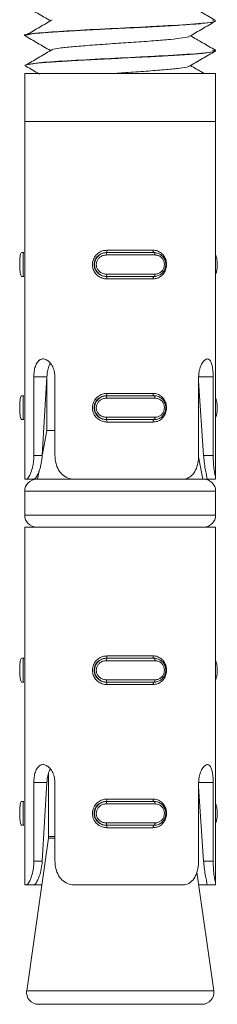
# Model space of a CAD drawing. Header units: millimetres. Extents: x 330 to 1856, y -20 to 3175.
# Tile 34 of 53: x 1064 to 1072, y 1690 to 1732. Entities that reach past the tile are written whole.
import ezdxf

# ---------------------------------------------------------------- set-up
doc = ezdxf.new("R2010")
doc.units = ezdxf.units.MM

msp = doc.modelspace()

# ---------------------------------------------------------------- linework, layer by layer
at = {"color": 7, "linetype": 'Continuous', "lineweight": 15}
for p, q in [((1072.144, 1731.479), (1072.144, 1731.489)), ((1064.144, 1730.863), (1064.144, 1730.854)), ((1072.144, 1730.229), (1072.144, 1730.239)), ((1064.144, 1729.613), (1064.144, 1729.604)), ((1064.144, 1729.27), (1064.144, 1727.27)), ((1072.144, 1729.27), (1064.144, 1729.27)), ((1072.144, 1727.27), (1072.144, 1729.27)), ((1064.144, 1727.27), (1064.144, 1712.27)), ((1072.144, 1727.27), (1064.144, 1727.27)), ((1070.968, 1727.27), (1064.144, 1727.27)), ((1072.144, 1727.27), (1070.968, 1727.27)), ((1072.144, 1712.287), (1072.144, 1727.27)), ((1067.584, 1721.87), (1069.524, 1721.87)), ((1064.104, 1721.77), (1064.019, 1721.77)), ((1069.604, 1721.67), (1067.564, 1721.67)), ((1067.57, 1721.77), (1067.58, 1721.77)), ((1067.58, 1721.77), (1069.569, 1721.77)), ((1064.104, 1720.77), (1064.019, 1720.77)), ((1067.564, 1720.87), (1069.604, 1720.87)), ((1067.57, 1720.77), (1067.58, 1720.77)), ((1069.569, 1720.77), (1067.58, 1720.77)), ((1069.524, 1720.67), (1067.584, 1720.67)), ((1064.526, 1713.27), (1064.526, 1716.564)), ((1064.526, 1716.564), (1065.075, 1716.564)), ((1065.075, 1716.564), (1064.88, 1713.27)), ((1065.075, 1716.568), (1065.075, 1714.31)), ((1065.41, 1716.564), (1065.41, 1713.27)), ((1071.431, 1713.27), (1071.431, 1716.564)), ((1072.039, 1716.564), (1072.039, 1713.27)), ((1071.64, 1713.27), (1071.431, 1716.391)), ((1064.104, 1715.77), (1064.019, 1715.77)), ((1069.604, 1715.67), (1067.564, 1715.67)), ((1067.57, 1715.77), (1067.58, 1715.77)), ((1067.58, 1715.77), (1069.569, 1715.77)), ((1067.584, 1715.87), (1069.524, 1715.87)), ((1067.564, 1714.87), (1069.604, 1714.87)), ((1064.104, 1714.77), (1064.019, 1714.77)), ((1067.57, 1714.77), (1067.58, 1714.77)), ((1069.569, 1714.77), (1067.58, 1714.77)), ((1069.524, 1714.67), (1067.584, 1714.67)), ((1065.075, 1714.31), (1064.883, 1713.323)), ((1065.41, 1714.31), (1065.075, 1714.31)), ((1064.526, 1713.27), (1064.88, 1713.27)), ((1071.61, 1712.27), (1071.426, 1713.215)), ((1072.039, 1713.27), (1071.64, 1713.27)), ((1064.747, 1712.622), (1064.678, 1712.27)), ((1064.206, 1712.27), (1064.144, 1712.27)), ((1064.206, 1712.27), (1064.531, 1712.27)), ((1064.644, 1712.27), (1064.531, 1712.27)), ((1064.644, 1712.27), (1066.267, 1712.27)), ((1070.722, 1712.27), (1066.267, 1712.27)), ((1070.74, 1712.27), (1071.644, 1712.27)), ((1071.774, 1712.27), (1071.644, 1712.27)), ((1072.142, 1712.27), (1071.774, 1712.27)), ((1064.144, 1711.77), (1064.144, 1710.77)), ((1072.144, 1710.77), (1072.144, 1711.77)), ((1064.144, 1710.27), (1064.144, 1695.27)), ((1072.144, 1710.27), (1064.144, 1710.27)), ((1072.144, 1695.287), (1072.144, 1710.27)), ((1064.104, 1704.77), (1064.019, 1704.77)), ((1069.604, 1704.67), (1067.564, 1704.67)), ((1067.57, 1704.77), (1067.58, 1704.77)), ((1067.58, 1704.77), (1069.569, 1704.77)), ((1067.584, 1704.87), (1069.524, 1704.87)), ((1064.104, 1703.77), (1064.019, 1703.77)), ((1067.564, 1703.87), (1069.604, 1703.87)), ((1067.57, 1703.77), (1067.58, 1703.77)), ((1069.569, 1703.77), (1067.58, 1703.77)), ((1069.524, 1703.67), (1067.584, 1703.67)), ((1064.526, 1696.27), (1064.526, 1699.564)), ((1064.526, 1699.564), (1065.075, 1699.564)), ((1065.075, 1699.564), (1064.88, 1696.27)), ((1065.144, 1699.944), (1065.144, 1697.305)), ((1065.41, 1699.564), (1065.41, 1696.27)), ((1071.431, 1696.27), (1071.431, 1699.564)), ((1072.039, 1699.564), (1072.039, 1696.27)), ((1071.64, 1696.27), (1071.431, 1699.391)), ((1064.104, 1698.77), (1064.019, 1698.77)), ((1067.57, 1698.77), (1067.58, 1698.77)), ((1067.58, 1698.77), (1069.569, 1698.77)), ((1067.584, 1698.87), (1069.524, 1698.87)), ((1069.604, 1698.67), (1067.564, 1698.67)), ((1064.104, 1697.77), (1064.019, 1697.77)), ((1067.564, 1697.87), (1069.604, 1697.87)), ((1067.57, 1697.77), (1067.58, 1697.77)), ((1069.569, 1697.77), (1067.58, 1697.77)), ((1069.524, 1697.67), (1067.584, 1697.67)), ((1065.139, 1697.234), (1064.226, 1690.84)), ((1064.526, 1696.27), (1064.88, 1696.27)), ((1072.039, 1696.27), (1071.64, 1696.27)), ((1072.062, 1690.84), (1071.353, 1695.806)), ((1064.206, 1695.27), (1064.144, 1695.27)), ((1064.206, 1695.27), (1064.531, 1695.27)), ((1064.858, 1695.27), (1064.531, 1695.27)), ((1070.722, 1695.27), (1066.267, 1695.27)), ((1071.774, 1695.27), (1071.43, 1695.27)), ((1072.142, 1695.27), (1071.774, 1695.27)), ((1071.567, 1690.27), (1064.72, 1690.27))]:
    msp.add_line(p, q, dxfattribs=at)
at = {"color": 8, "linetype": 'Continuous', "lineweight": 15}
for p, q in [((1072.039, 1716.564), (1071.431, 1716.564)), ((1072.144, 1711.77), (1064.144, 1711.77)), ((1064.144, 1710.77), (1072.144, 1710.77)), ((1072.039, 1699.564), (1071.431, 1699.564)), ((1065.41, 1697.234), (1065.139, 1697.234)), ((1065.144, 1697.305), (1065.41, 1697.305)), ((1064.226, 1690.84), (1065.369, 1690.84)), ((1065.369, 1690.84), (1072.062, 1690.84))]:
    msp.add_line(p, q, dxfattribs=at)
at = {"color": 7, "linetype": 'Continuous', "lineweight": 15, "flags": 128}
for points in [[(1069.559, 1721.77), (1069.552, 1721.772), (1069.545, 1721.777), (1069.54, 1721.787), (1069.534, 1721.799), (1069.53, 1721.814), (1069.527, 1721.831), (1069.525, 1721.85), (1069.524, 1721.87)], [(1069.604, 1721.67), (1069.604, 1721.689), (1069.602, 1721.708), (1069.598, 1721.725), (1069.594, 1721.74), (1069.588, 1721.753), (1069.582, 1721.762), (1069.576, 1721.768), (1069.569, 1721.77)], [(1069.524, 1720.67), (1069.525, 1720.689), (1069.527, 1720.708), (1069.53, 1720.725), (1069.534, 1720.74), (1069.54, 1720.753), (1069.545, 1720.762), (1069.552, 1720.768), (1069.559, 1720.77)], [(1069.569, 1720.77), (1069.576, 1720.772), (1069.582, 1720.777), (1069.588, 1720.787), (1069.594, 1720.799), (1069.598, 1720.814), (1069.602, 1720.831), (1069.604, 1720.85), (1069.604, 1720.87)], [(1069.559, 1715.77), (1069.552, 1715.772), (1069.545, 1715.777), (1069.54, 1715.787), (1069.534, 1715.799), (1069.53, 1715.814), (1069.527, 1715.831), (1069.525, 1715.85), (1069.524, 1715.87)], [(1069.604, 1715.67), (1069.604, 1715.689), (1069.602, 1715.708), (1069.598, 1715.725), (1069.594, 1715.74), (1069.588, 1715.753), (1069.582, 1715.762), (1069.576, 1715.768), (1069.569, 1715.77)], [(1069.569, 1714.77), (1069.576, 1714.772), (1069.582, 1714.777), (1069.588, 1714.787), (1069.594, 1714.799), (1069.598, 1714.814), (1069.602, 1714.831), (1069.604, 1714.85), (1069.604, 1714.87)], [(1069.524, 1714.67), (1069.525, 1714.689), (1069.527, 1714.708), (1069.53, 1714.725), (1069.534, 1714.74), (1069.54, 1714.753), (1069.545, 1714.762), (1069.552, 1714.768), (1069.559, 1714.77)], [(1069.559, 1704.77), (1069.552, 1704.772), (1069.545, 1704.777), (1069.54, 1704.787), (1069.534, 1704.799), (1069.53, 1704.814), (1069.527, 1704.831), (1069.525, 1704.85), (1069.524, 1704.87)], [(1069.604, 1704.67), (1069.604, 1704.689), (1069.602, 1704.708), (1069.598, 1704.725), (1069.594, 1704.74), (1069.588, 1704.753), (1069.582, 1704.762), (1069.576, 1704.768), (1069.569, 1704.77)], [(1069.524, 1703.67), (1069.525, 1703.689), (1069.527, 1703.708), (1069.53, 1703.725), (1069.534, 1703.74), (1069.54, 1703.753), (1069.545, 1703.762), (1069.552, 1703.768), (1069.559, 1703.77)], [(1069.569, 1703.77), (1069.576, 1703.772), (1069.582, 1703.777), (1069.588, 1703.787), (1069.594, 1703.799), (1069.598, 1703.814), (1069.602, 1703.831), (1069.604, 1703.85), (1069.604, 1703.87)], [(1069.559, 1698.77), (1069.552, 1698.772), (1069.545, 1698.777), (1069.54, 1698.787), (1069.534, 1698.799), (1069.53, 1698.814), (1069.527, 1698.831), (1069.525, 1698.85), (1069.524, 1698.87)], [(1069.604, 1698.67), (1069.604, 1698.689), (1069.602, 1698.708), (1069.598, 1698.725), (1069.594, 1698.74), (1069.588, 1698.753), (1069.582, 1698.762), (1069.576, 1698.768), (1069.569, 1698.77)], [(1069.524, 1697.67), (1069.525, 1697.689), (1069.527, 1697.708), (1069.53, 1697.725), (1069.534, 1697.74), (1069.54, 1697.753), (1069.545, 1697.762), (1069.552, 1697.768), (1069.559, 1697.77)], [(1069.569, 1697.77), (1069.576, 1697.772), (1069.582, 1697.777), (1069.588, 1697.787), (1069.594, 1697.799), (1069.598, 1697.814), (1069.602, 1697.831), (1069.604, 1697.85), (1069.604, 1697.87)]]:
    msp.add_lwpolyline(points, dxfattribs=at)
at = {"color": 7, "linetype": 'Continuous', "lineweight": 15}
for centre, radius, start, end in [((1067.395, 1721.845), 0.191, 336.6845, 7.3686), ((1067.74, 1721.694), 0.177, 154.6929, 187.9225), ((1067.74, 1720.845), 0.177, 172.0809, 205.3036), ((1067.395, 1720.694), 0.191, 352.6282, 23.3187), ((1067.74, 1715.694), 0.177, 154.6964, 187.9191), ((1067.395, 1715.845), 0.191, 336.6813, 7.3718), ((1067.74, 1714.845), 0.177, 172.0809, 205.3036), ((1067.395, 1714.694), 0.191, 352.6314, 23.3155), ((1064.644, 1711.77), 0.5, 90, 180), ((1071.644, 1711.77), 0.5, 0, 90), ((1064.644, 1710.77), 0.5, 180, 270), ((1071.644, 1710.77), 0.5, 270, 0), ((1067.74, 1704.694), 0.177, 154.6844, 187.9285), ((1067.395, 1704.845), 0.191, 336.6845, 7.3686), ((1067.74, 1703.845), 0.177, 172.0715, 205.3156), ((1067.395, 1703.694), 0.191, 352.6314, 23.3155), ((1067.74, 1698.694), 0.177, 154.6929, 187.9225), ((1067.395, 1698.845), 0.191, 336.6845, 7.3686), ((1067.74, 1697.845), 0.177, 172.0809, 205.3036), ((1067.395, 1697.694), 0.191, 352.6207, 23.3263), ((1064.644, 1697.305), 0.5, 351.8699, 0), ((1064.72, 1690.77), 0.5, 171.8699, 270), ((1071.567, 1690.77), 0.5, 270, 8.1301)]:
    msp.add_arc(centre, radius, start, end, dxfattribs=at)
for points, knots in [([(1064.147, 1732.111), (1064.325, 1732.007), (1064.682, 1731.799), (1065.04, 1731.591), (1065.218, 1731.488)], [0, 0, 0, 0, 0.50008, 1, 1, 1, 1]), ([(1072.131, 1731.504), (1071.952, 1731.608), (1071.604, 1731.81), (1071.256, 1732.011), (1071.089, 1732.109)], [0, 0, 0, 0, 0.517493, 1, 1, 1, 1]), ([(1072.016, 1731.506), (1072.066, 1731.493), (1072.243, 1731.447), (1071.524, 1731.365), (1070.323, 1731.29), (1068.933, 1731.213), (1067.492, 1731.147), (1065.841, 1731.057), (1064.617, 1730.971), (1064.007, 1730.903), (1064.171, 1730.866), (1064.184, 1730.863)], [0, 0, 0, 0, 0.0606787, 0.2149784, 0.3672558, 0.429346, 0.5617444, 0.6963655, 0.8286786, 0.9863078, 1, 1, 1, 1]), ([(1064.166, 1730.854), (1064.18, 1730.87), (1064.211, 1730.904), (1064.66, 1730.962), (1065.393, 1731.017), (1066.25, 1731.068), (1066.982, 1731.108), (1067.737, 1731.147), (1068.313, 1731.174), (1068.813, 1731.199), (1069.197, 1731.218), (1069.899, 1731.256), (1070.691, 1731.303), (1071.199, 1731.338), (1071.416, 1731.356), (1071.479, 1731.362), (1071.713, 1731.383), (1072.055, 1731.424), (1072.111, 1731.461), (1072.138, 1731.479)], [0, 0, 0, 0, 0.077324, 0.17087, 0.262575, 0.355136, 0.41514, 0.44874, 0.540033, 0.55059, 0.569698, 0.633477, 0.726319, 0.790868, 0.809126, 0.814738, 0.818006, 0.911531, 1, 1, 1, 1]), ([(1065.3, 1731.53), (1065.124, 1731.427), (1064.773, 1731.219), (1064.419, 1731.011), (1064.242, 1730.907)], [0, 0, 0, 0, 0.4999254, 1, 1, 1, 1]), ([(1071.049, 1730.835), (1071.228, 1730.94), (1071.587, 1731.148), (1071.947, 1731.357), (1072.127, 1731.461)], [0, 0, 0, 0, 0.499765, 1, 1, 1, 1]), ([(1064.147, 1730.861), (1064.325, 1730.757), (1064.682, 1730.549), (1065.04, 1730.342), (1065.218, 1730.238)], [0, 0, 0, 0, 0.50008, 1, 1, 1, 1]), ([(1071.034, 1730.835), (1071.034, 1730.833), (1071.036, 1730.811), (1070.784, 1730.765), (1070.286, 1730.706), (1069.566, 1730.647), (1068.726, 1730.584), (1067.828, 1730.527), (1066.962, 1730.465), (1066.196, 1730.403), (1065.637, 1730.346), (1065.336, 1730.302), (1065.307, 1730.281), (1065.306, 1730.281)], [0, 0, 0, 0, 0.013848, 0.123867, 0.232702, 0.341064, 0.451215, 0.558904, 0.668588, 0.778015, 0.88587, 0.996068, 1, 1, 1, 1]), ([(1072.131, 1730.254), (1071.952, 1730.358), (1071.604, 1730.56), (1071.256, 1730.761), (1071.089, 1730.859)], [0, 0, 0, 0, 0.517493, 1, 1, 1, 1]), ([(1064.185, 1729.604), (1064.171, 1729.612), (1064.155, 1729.622), (1064.2, 1729.636), (1064.272, 1729.656), (1064.506, 1729.694), (1065.008, 1729.74), (1065.543, 1729.776), (1065.853, 1729.794), (1066.275, 1729.819), (1067.029, 1729.862), (1068.195, 1729.918), (1069.245, 1729.97), (1069.93, 1730.008), (1070.255, 1730.027), (1070.35, 1730.033), (1070.696, 1730.054), (1071.092, 1730.079), (1071.552, 1730.117), (1071.919, 1730.157), (1072.13, 1730.197), (1072.135, 1730.222), (1072.136, 1730.229)], [0, 0, 0, 0, 0.040459, 0.050949, 0.070033, 0.13389, 0.226703, 0.290656, 0.309059, 0.318382, 0.411889, 0.503836, 0.596091, 0.662657, 0.681154, 0.68669, 0.689754, 0.781097, 0.812824, 0.874345, 0.967379, 1, 1, 1, 1]), ([(1065.3, 1730.28), (1065.124, 1730.177), (1064.773, 1729.969), (1064.419, 1729.761), (1064.242, 1729.657)], [0, 0, 0, 0, 0.4999254, 1, 1, 1, 1]), ([(1072.016, 1730.256), (1072.066, 1730.243), (1072.243, 1730.197), (1071.524, 1730.115), (1070.322, 1730.04), (1068.934, 1729.963), (1067.483, 1729.897), (1065.875, 1729.807), (1064.665, 1729.732), (1064.451, 1729.681), (1064.358, 1729.658)], [0, 0, 0, 0, 0.0652024, 0.2310057, 0.3946359, 0.4613551, 0.6036243, 0.7482819, 0.8904594, 1, 1, 1, 1]), ([(1071.049, 1729.585), (1071.228, 1729.69), (1071.587, 1729.898), (1071.947, 1730.107), (1072.127, 1730.211)], [0, 0, 0, 0, 0.499759, 1, 1, 1, 1]), ([(1064.147, 1729.611), (1064.325, 1729.507), (1064.53, 1729.388), (1064.735, 1729.268), (1064.762, 1729.253)], [0, 0, 0, 0, 0.8712186, 1, 1, 1, 1]), ([(1071.018, 1729.585), (1071.011, 1729.577), (1070.988, 1729.55), (1070.672, 1729.498), (1070.107, 1729.441), (1069.349, 1729.38), (1068.529, 1729.321), (1067.988, 1729.286), (1067.744, 1729.27)], [0, 0, 0, 0, 0.077367, 0.270236, 0.459141, 0.65047, 0.842575, 1, 1, 1, 1]), ([(1071.654, 1729.281), (1071.633, 1729.293), (1071.445, 1729.402), (1071.256, 1729.511), (1071.089, 1729.609)], [0, 0, 0, 0, 0.109232, 1, 1, 1, 1]), ([(1067.584, 1720.67), (1067.553, 1720.671), (1067.452, 1720.676), (1067.292, 1720.733), (1067.135, 1720.855), (1067.028, 1721.015), (1066.975, 1721.2), (1066.984, 1721.401), (1067.064, 1721.596), (1067.207, 1721.752), (1067.389, 1721.852), (1067.521, 1721.864), (1067.584, 1721.87)], [0, 0, 0, 0, 0.0499693, 0.160725, 0.2659745, 0.3652622, 0.4629711, 0.5656689, 0.6760198, 0.7894223, 0.9004553, 1, 1, 1, 1]), ([(1069.524, 1721.87), (1069.554, 1721.868), (1069.649, 1721.863), (1069.799, 1721.806), (1069.945, 1721.684), (1070.043, 1721.524), (1070.091, 1721.339), (1070.083, 1721.138), (1070.01, 1720.944), (1069.877, 1720.787), (1069.708, 1720.688), (1069.583, 1720.675), (1069.524, 1720.67)], [0, 0, 0, 0, 0.049964, 0.160717, 0.265973, 0.36526, 0.462973, 0.565673, 0.676021, 0.789418, 0.900461, 1, 1, 1, 1]), ([(1064.019, 1721.77), (1064.019, 1721.77), (1063.992, 1721.77), (1063.99, 1721.749), (1063.956, 1721.66), (1063.942, 1721.524), (1063.934, 1721.361), (1063.934, 1721.194), (1063.94, 1721.04), (1063.954, 1720.909), (1063.972, 1720.812), (1064.006, 1720.774), (1064.01, 1720.77), (1064.019, 1720.77), (1064.019, 1720.77)], [0, 0, 0, 0, 0.000042, 0.112221, 0.22449, 0.337101, 0.445584, 0.547542, 0.646165, 0.74679, 0.852423, 0.96325, 0.999958, 1, 1, 1, 1]), ([(1064.104, 1720.77), (1064.104, 1720.77), (1064.104, 1720.77), (1064.083, 1720.787), (1064.081, 1720.866), (1064.081, 1720.997), (1064.085, 1721.159), (1064.085, 1721.328), (1064.083, 1721.483), (1064.08, 1721.616), (1064.083, 1721.717), (1064.087, 1721.763), (1064.104, 1721.77), (1064.104, 1721.77), (1064.104, 1721.77)], [0, 0, 0, 0, 0.000037, 0.10113, 0.213608, 0.32713, 0.435875, 0.536189, 0.632077, 0.73079, 0.836857, 0.949309, 0.999963, 1, 1, 1, 1]), ([(1067.57, 1721.77), (1067.57, 1721.77), (1067.516, 1721.77), (1067.403, 1721.752), (1067.247, 1721.673), (1067.123, 1721.542), (1067.054, 1721.38), (1067.046, 1721.212), (1067.092, 1721.057), (1067.185, 1720.924), (1067.319, 1720.822), (1067.456, 1720.776), (1067.543, 1720.77), (1067.57, 1720.77), (1067.57, 1720.77)], [0, 0, 0, 0, 0.000037, 0.101139, 0.213601, 0.327134, 0.435875, 0.536188, 0.63207, 0.730785, 0.836852, 0.9493, 0.999963, 1, 1, 1, 1]), ([(1067.58, 1720.77), (1067.58, 1720.77), (1067.521, 1720.77), (1067.402, 1720.79), (1067.245, 1720.879), (1067.128, 1721.015), (1067.068, 1721.178), (1067.066, 1721.345), (1067.117, 1721.499), (1067.214, 1721.63), (1067.352, 1721.728), (1067.483, 1721.765), (1067.56, 1721.77), (1067.58, 1721.77), (1067.58, 1721.77)], [0, 0, 0, 0, 0.000038, 0.11221, 0.224477, 0.337098, 0.445585, 0.547543, 0.646167, 0.746799, 0.852433, 0.963251, 0.999962, 1, 1, 1, 1]), ([(1067.564, 1721.67), (1067.549, 1721.669), (1067.484, 1721.667), (1067.377, 1721.636), (1067.263, 1721.559), (1067.182, 1721.454), (1067.14, 1721.331), (1067.141, 1721.196), (1067.192, 1721.065), (1067.289, 1720.957), (1067.418, 1720.884), (1067.516, 1720.874), (1067.564, 1720.87)], [0, 0, 0, 0, 0.037268, 0.149828, 0.256272, 0.356425, 0.453452, 0.553216, 0.660002, 0.772423, 0.885919, 1, 1, 1, 1]), ([(1069.569, 1721.77), (1069.569, 1721.77), (1069.625, 1721.77), (1069.738, 1721.749), (1069.887, 1721.66), (1069.996, 1721.524), (1070.053, 1721.361), (1070.055, 1721.194), (1070.007, 1721.04), (1069.916, 1720.909), (1069.785, 1720.812), (1069.661, 1720.774), (1069.587, 1720.77), (1069.569, 1720.77), (1069.569, 1720.77)], [0, 0, 0, 0, 0.000039, 0.112211, 0.224488, 0.337102, 0.445585, 0.547542, 0.646169, 0.74679, 0.852425, 0.963257, 0.999961, 1, 1, 1, 1]), ([(1069.604, 1720.87), (1069.619, 1720.87), (1069.68, 1720.872), (1069.78, 1720.903), (1069.887, 1720.98), (1069.961, 1721.085), (1070, 1721.209), (1069.999, 1721.343), (1069.952, 1721.474), (1069.863, 1721.582), (1069.742, 1721.655), (1069.65, 1721.665), (1069.604, 1721.67)], [0, 0, 0, 0, 0.037288, 0.14984, 0.256291, 0.356424, 0.453449, 0.553208, 0.659987, 0.772408, 0.885901, 1, 1, 1, 1]), ([(1072.144, 1720.88), (1072.146, 1720.882), (1072.167, 1720.913), (1072.191, 1721.018), (1072.213, 1721.177), (1072.213, 1721.346), (1072.196, 1721.497), (1072.172, 1721.605), (1072.15, 1721.644), (1072.144, 1721.654)], [0, 0, 0, 0, 0.016613, 0.215055, 0.406221, 0.585888, 0.75968, 0.936992, 1, 1, 1, 1]), ([(1064.526, 1716.564), (1064.528, 1716.617), (1064.532, 1716.752), (1064.569, 1716.96), (1064.646, 1717.152), (1064.759, 1717.28), (1064.9, 1717.328), (1065.054, 1717.29), (1065.203, 1717.172), (1065.325, 1716.987), (1065.398, 1716.773), (1065.406, 1716.626), (1065.41, 1716.564)], [0, 0, 0, 0, 0.067542, 0.172852, 0.279386, 0.387325, 0.494685, 0.600409, 0.705956, 0.813029, 0.921037, 1, 1, 1, 1]), ([(1071.431, 1716.564), (1071.433, 1716.617), (1071.438, 1716.752), (1071.487, 1716.96), (1071.576, 1717.152), (1071.686, 1717.28), (1071.797, 1717.328), (1071.892, 1717.29), (1071.965, 1717.172), (1072.012, 1716.987), (1072.036, 1716.773), (1072.038, 1716.626), (1072.039, 1716.564)], [0, 0, 0, 0, 0.067542, 0.172854, 0.279383, 0.387325, 0.494686, 0.600406, 0.705958, 0.81303, 0.921036, 1, 1, 1, 1]), ([(1065.222, 1717.125), (1065.217, 1717.119), (1065.174, 1717.066), (1065.125, 1716.905), (1065.086, 1716.713), (1065.077, 1716.597), (1065.075, 1716.564)], [0, 0, 0, 0, 0.056944, 0.452509, 0.845415, 1, 1, 1, 1]), ([(1064.019, 1715.77), (1064.019, 1715.77), (1063.992, 1715.77), (1063.99, 1715.749), (1063.956, 1715.66), (1063.942, 1715.524), (1063.934, 1715.361), (1063.934, 1715.194), (1063.94, 1715.04), (1063.954, 1714.909), (1063.972, 1714.812), (1064.006, 1714.774), (1064.01, 1714.77), (1064.019, 1714.77), (1064.019, 1714.77)], [0, 0, 0, 0, 0.000042, 0.112221, 0.22449, 0.337101, 0.445584, 0.547542, 0.646165, 0.74679, 0.852423, 0.96325, 0.999958, 1, 1, 1, 1]), ([(1064.104, 1714.77), (1064.104, 1714.77), (1064.104, 1714.77), (1064.083, 1714.787), (1064.081, 1714.866), (1064.081, 1714.997), (1064.085, 1715.159), (1064.085, 1715.328), (1064.083, 1715.483), (1064.08, 1715.616), (1064.083, 1715.717), (1064.087, 1715.763), (1064.104, 1715.77), (1064.104, 1715.77), (1064.104, 1715.77)], [0, 0, 0, 0, 0.000037, 0.10113, 0.213608, 0.32713, 0.435875, 0.536189, 0.632077, 0.73079, 0.836857, 0.949309, 0.999963, 1, 1, 1, 1]), ([(1067.584, 1714.67), (1067.553, 1714.671), (1067.452, 1714.676), (1067.292, 1714.733), (1067.135, 1714.855), (1067.028, 1715.015), (1066.975, 1715.2), (1066.984, 1715.401), (1067.064, 1715.596), (1067.207, 1715.752), (1067.389, 1715.852), (1067.521, 1715.864), (1067.584, 1715.87)], [0, 0, 0, 0, 0.0499694, 0.1607253, 0.2659749, 0.3652627, 0.4629718, 0.5656697, 0.6760136, 0.7894219, 0.9004551, 1, 1, 1, 1]), ([(1067.57, 1715.77), (1067.57, 1715.77), (1067.516, 1715.77), (1067.403, 1715.752), (1067.247, 1715.673), (1067.123, 1715.542), (1067.054, 1715.38), (1067.046, 1715.212), (1067.092, 1715.057), (1067.185, 1714.924), (1067.319, 1714.822), (1067.456, 1714.776), (1067.543, 1714.77), (1067.57, 1714.77), (1067.57, 1714.77)], [0, 0, 0, 0, 0.0000374, 0.1011394, 0.2136056, 0.3271323, 0.4358732, 0.5361864, 0.632069, 0.730784, 0.8368515, 0.9493002, 0.9999626, 1, 1, 1, 1]), ([(1067.58, 1714.77), (1067.58, 1714.77), (1067.521, 1714.77), (1067.402, 1714.79), (1067.245, 1714.879), (1067.128, 1715.015), (1067.068, 1715.178), (1067.066, 1715.345), (1067.117, 1715.499), (1067.214, 1715.63), (1067.352, 1715.728), (1067.483, 1715.765), (1067.56, 1715.77), (1067.58, 1715.77), (1067.58, 1715.77)], [0, 0, 0, 0, 0.000038, 0.11221, 0.224477, 0.337098, 0.445585, 0.547543, 0.646167, 0.746799, 0.852433, 0.963251, 0.999962, 1, 1, 1, 1]), ([(1067.564, 1715.67), (1067.549, 1715.669), (1067.484, 1715.667), (1067.377, 1715.636), (1067.263, 1715.559), (1067.182, 1715.454), (1067.14, 1715.331), (1067.141, 1715.196), (1067.192, 1715.065), (1067.289, 1714.957), (1067.418, 1714.884), (1067.516, 1714.874), (1067.564, 1714.87)], [0, 0, 0, 0, 0.037268, 0.149827, 0.256271, 0.356424, 0.45345, 0.553214, 0.659999, 0.772421, 0.885921, 1, 1, 1, 1]), ([(1069.524, 1715.87), (1069.554, 1715.868), (1069.649, 1715.863), (1069.799, 1715.806), (1069.945, 1715.684), (1070.043, 1715.524), (1070.091, 1715.339), (1070.083, 1715.138), (1070.01, 1714.944), (1069.877, 1714.787), (1069.708, 1714.688), (1069.583, 1714.675), (1069.524, 1714.67)], [0, 0, 0, 0, 0.0499642, 0.1607166, 0.2659724, 0.3652598, 0.4629719, 0.5656722, 0.6760276, 0.7894185, 0.9004616, 1, 1, 1, 1]), ([(1069.569, 1715.77), (1069.569, 1715.77), (1069.625, 1715.77), (1069.738, 1715.749), (1069.887, 1715.66), (1069.996, 1715.524), (1070.053, 1715.361), (1070.055, 1715.194), (1070.007, 1715.04), (1069.916, 1714.909), (1069.785, 1714.812), (1069.661, 1714.774), (1069.587, 1714.77), (1069.569, 1714.77), (1069.569, 1714.77)], [0, 0, 0, 0, 0.000039, 0.112211, 0.224488, 0.337102, 0.445585, 0.547542, 0.646169, 0.74679, 0.852425, 0.963257, 0.999961, 1, 1, 1, 1]), ([(1069.604, 1714.87), (1069.619, 1714.87), (1069.68, 1714.872), (1069.78, 1714.903), (1069.887, 1714.98), (1069.961, 1715.085), (1070, 1715.209), (1069.999, 1715.343), (1069.952, 1715.474), (1069.863, 1715.582), (1069.742, 1715.655), (1069.65, 1715.665), (1069.604, 1715.67)], [0, 0, 0, 0, 0.037288, 0.14984, 0.256291, 0.356424, 0.453449, 0.553208, 0.659987, 0.772408, 0.885901, 1, 1, 1, 1]), ([(1072.144, 1714.88), (1072.146, 1714.882), (1072.167, 1714.913), (1072.191, 1715.018), (1072.213, 1715.177), (1072.213, 1715.346), (1072.196, 1715.497), (1072.172, 1715.605), (1072.15, 1715.644), (1072.144, 1715.654)], [0, 0, 0, 0, 0.016613, 0.215055, 0.406221, 0.585888, 0.75968, 0.936992, 1, 1, 1, 1]), ([(1064.206, 1712.27), (1064.231, 1712.28), (1064.281, 1712.301), (1064.384, 1712.48), (1064.471, 1712.743), (1064.52, 1713.022), (1064.525, 1713.201), (1064.526, 1713.27)], [0, 0, 0, 0, 0.227108, 0.454906, 0.667251, 0.872121, 1, 1, 1, 1]), ([(1064.88, 1713.27), (1064.869, 1713.161), (1064.848, 1712.943), (1064.766, 1712.651), (1064.672, 1712.431), (1064.583, 1712.293), (1064.548, 1712.278), (1064.531, 1712.27)], [0, 0, 0, 0, 0.201321, 0.402872, 0.601712, 0.799284, 1, 1, 1, 1]), ([(1065.41, 1713.27), (1065.414, 1713.19), (1065.424, 1713.001), (1065.517, 1712.722), (1065.692, 1712.475), (1065.934, 1712.315), (1066.139, 1712.271), (1066.253, 1712.27), (1066.267, 1712.27)], [0, 0, 0, 0, 0.147078, 0.351355, 0.555297, 0.760034, 0.97137, 1, 1, 1, 1]), ([(1070.722, 1712.27), (1070.774, 1712.273), (1070.927, 1712.283), (1071.141, 1712.4), (1071.314, 1712.644), (1071.413, 1712.944), (1071.425, 1713.163), (1071.431, 1713.27)], [0, 0, 0, 0, 0.1288243, 0.3769259, 0.5957003, 0.8020547, 1, 1, 1, 1]), ([(1071.774, 1712.27), (1071.776, 1712.27), (1071.787, 1712.272), (1071.786, 1712.326), (1071.748, 1712.506), (1071.696, 1712.771), (1071.658, 1713.038), (1071.645, 1713.207), (1071.64, 1713.27)], [0, 0, 0, 0, 0.0436, 0.263292, 0.483758, 0.685839, 0.883197, 1, 1, 1, 1]), ([(1072.039, 1713.27), (1072.042, 1713.159), (1072.047, 1712.939), (1072.082, 1712.644), (1072.119, 1712.424), (1072.143, 1712.305), (1072.142, 1712.291), (1072.141, 1712.287)], [0, 0, 0, 0, 0.223809, 0.447635, 0.671193, 0.89678, 1, 1, 1, 1]), ([(1064.019, 1704.77), (1064.019, 1704.77), (1063.992, 1704.77), (1063.99, 1704.749), (1063.956, 1704.66), (1063.942, 1704.524), (1063.934, 1704.361), (1063.934, 1704.194), (1063.94, 1704.04), (1063.954, 1703.909), (1063.972, 1703.812), (1064.006, 1703.774), (1064.01, 1703.77), (1064.019, 1703.77), (1064.019, 1703.77)], [0, 0, 0, 0, 0.000042, 0.112219, 0.224493, 0.337104, 0.445587, 0.547545, 0.646167, 0.746785, 0.852424, 0.96325, 0.999958, 1, 1, 1, 1]), ([(1064.104, 1703.77), (1064.104, 1703.77), (1064.104, 1703.77), (1064.083, 1703.787), (1064.081, 1703.866), (1064.081, 1703.997), (1064.085, 1704.159), (1064.085, 1704.328), (1064.083, 1704.483), (1064.08, 1704.616), (1064.083, 1704.717), (1064.087, 1704.763), (1064.104, 1704.77), (1064.104, 1704.77), (1064.104, 1704.77)], [0, 0, 0, 0, 0.000037, 0.101131, 0.213605, 0.327134, 0.435871, 0.536194, 0.632074, 0.730795, 0.836856, 0.949309, 0.999963, 1, 1, 1, 1]), ([(1067.584, 1703.67), (1067.553, 1703.671), (1067.452, 1703.676), (1067.292, 1703.733), (1067.135, 1703.855), (1067.028, 1704.015), (1066.975, 1704.2), (1066.984, 1704.401), (1067.064, 1704.596), (1067.207, 1704.752), (1067.389, 1704.852), (1067.521, 1704.864), (1067.584, 1704.87)], [0, 0, 0, 0, 0.049969, 0.160725, 0.26597, 0.365264, 0.462974, 0.565664, 0.676015, 0.789423, 0.900456, 1, 1, 1, 1]), ([(1067.57, 1704.77), (1067.57, 1704.77), (1067.516, 1704.77), (1067.403, 1704.752), (1067.247, 1704.673), (1067.123, 1704.542), (1067.054, 1704.38), (1067.046, 1704.212), (1067.092, 1704.057), (1067.185, 1703.924), (1067.319, 1703.822), (1067.456, 1703.776), (1067.543, 1703.77), (1067.57, 1703.77), (1067.57, 1703.77)], [0, 0, 0, 0, 0.0000374, 0.1011394, 0.2136016, 0.3271348, 0.4358673, 0.5361897, 0.6320722, 0.7307872, 0.8368494, 0.9493009, 0.9999626, 1, 1, 1, 1]), ([(1067.58, 1703.77), (1067.58, 1703.77), (1067.521, 1703.77), (1067.402, 1703.79), (1067.245, 1703.879), (1067.128, 1704.015), (1067.068, 1704.178), (1067.066, 1704.345), (1067.117, 1704.499), (1067.214, 1704.63), (1067.352, 1704.728), (1067.483, 1704.765), (1067.56, 1704.77), (1067.58, 1704.77), (1067.58, 1704.77)], [0, 0, 0, 0, 0.000038, 0.112209, 0.22448, 0.337094, 0.44559, 0.547548, 0.646172, 0.746796, 0.852435, 0.963251, 0.999962, 1, 1, 1, 1]), ([(1067.564, 1704.67), (1067.549, 1704.669), (1067.484, 1704.667), (1067.377, 1704.636), (1067.263, 1704.559), (1067.182, 1704.454), (1067.14, 1704.331), (1067.141, 1704.196), (1067.192, 1704.065), (1067.289, 1703.957), (1067.418, 1703.884), (1067.516, 1703.874), (1067.564, 1703.87)], [0, 0, 0, 0, 0.037268, 0.149826, 0.25627, 0.356431, 0.453446, 0.553209, 0.660005, 0.772426, 0.88592, 1, 1, 1, 1]), ([(1069.524, 1704.87), (1069.554, 1704.868), (1069.649, 1704.863), (1069.799, 1704.806), (1069.945, 1704.684), (1070.043, 1704.524), (1070.091, 1704.339), (1070.083, 1704.138), (1070.01, 1703.944), (1069.877, 1703.787), (1069.708, 1703.688), (1069.583, 1703.675), (1069.524, 1703.67)], [0, 0, 0, 0, 0.049964, 0.160717, 0.265968, 0.365262, 0.462974, 0.565667, 0.676023, 0.789419, 0.900463, 1, 1, 1, 1]), ([(1069.569, 1704.77), (1069.569, 1704.77), (1069.625, 1704.77), (1069.738, 1704.749), (1069.887, 1704.66), (1069.996, 1704.524), (1070.053, 1704.361), (1070.055, 1704.194), (1070.007, 1704.04), (1069.916, 1703.909), (1069.785, 1703.812), (1069.661, 1703.774), (1069.587, 1703.77), (1069.569, 1703.77), (1069.569, 1703.77)], [0, 0, 0, 0, 0.000039, 0.112209, 0.224491, 0.337105, 0.445588, 0.547545, 0.646172, 0.746785, 0.852426, 0.963258, 0.999961, 1, 1, 1, 1]), ([(1069.604, 1703.87), (1069.619, 1703.87), (1069.68, 1703.872), (1069.78, 1703.903), (1069.887, 1703.98), (1069.961, 1704.085), (1070, 1704.209), (1069.999, 1704.343), (1069.952, 1704.474), (1069.863, 1704.582), (1069.742, 1704.655), (1069.65, 1704.665), (1069.604, 1704.67)], [0, 0, 0, 0, 0.0372884, 0.1498392, 0.2562902, 0.3564327, 0.4534465, 0.5532052, 0.6599945, 0.7724067, 0.8858998, 1, 1, 1, 1]), ([(1072.144, 1703.88), (1072.146, 1703.882), (1072.166, 1703.913), (1072.191, 1704.018), (1072.213, 1704.177), (1072.213, 1704.346), (1072.196, 1704.497), (1072.172, 1704.605), (1072.15, 1704.644), (1072.144, 1704.654)], [0, 0, 0, 0, 0.0166211, 0.2150485, 0.4062295, 0.5858948, 0.7596851, 0.9369834, 1, 1, 1, 1]), ([(1064.526, 1699.564), (1064.528, 1699.617), (1064.532, 1699.752), (1064.569, 1699.96), (1064.646, 1700.152), (1064.759, 1700.28), (1064.9, 1700.328), (1065.054, 1700.29), (1065.203, 1700.172), (1065.325, 1699.987), (1065.398, 1699.773), (1065.406, 1699.626), (1065.41, 1699.564)], [0, 0, 0, 0, 0.067543, 0.172848, 0.279382, 0.387323, 0.494683, 0.600409, 0.705954, 0.813028, 0.921043, 1, 1, 1, 1]), ([(1065.222, 1700.125), (1065.217, 1700.119), (1065.174, 1700.066), (1065.125, 1699.905), (1065.086, 1699.713), (1065.077, 1699.597), (1065.075, 1699.564)], [0, 0, 0, 0, 0.056931, 0.452523, 0.845435, 1, 1, 1, 1]), ([(1071.431, 1699.564), (1071.433, 1699.617), (1071.438, 1699.752), (1071.487, 1699.96), (1071.576, 1700.152), (1071.686, 1700.28), (1071.797, 1700.328), (1071.892, 1700.29), (1071.965, 1700.172), (1072.012, 1699.987), (1072.036, 1699.773), (1072.038, 1699.626), (1072.039, 1699.564)], [0, 0, 0, 0, 0.067543, 0.17285, 0.27938, 0.387322, 0.494685, 0.600406, 0.705956, 0.813029, 0.921042, 1, 1, 1, 1]), ([(1064.019, 1698.77), (1064.019, 1698.77), (1063.992, 1698.77), (1063.99, 1698.749), (1063.956, 1698.66), (1063.942, 1698.524), (1063.934, 1698.361), (1063.934, 1698.194), (1063.94, 1698.04), (1063.954, 1697.909), (1063.972, 1697.812), (1064.006, 1697.774), (1064.01, 1697.77), (1064.019, 1697.77), (1064.019, 1697.77)], [0, 0, 0, 0, 0.000042, 0.112221, 0.22449, 0.337102, 0.445585, 0.547543, 0.646166, 0.746784, 0.852423, 0.96325, 0.999958, 1, 1, 1, 1]), ([(1064.104, 1697.77), (1064.104, 1697.77), (1064.104, 1697.77), (1064.083, 1697.787), (1064.081, 1697.866), (1064.081, 1697.997), (1064.085, 1698.159), (1064.085, 1698.328), (1064.083, 1698.483), (1064.08, 1698.616), (1064.083, 1698.717), (1064.087, 1698.763), (1064.104, 1698.77), (1064.104, 1698.77), (1064.104, 1698.77)], [0, 0, 0, 0, 0.000037, 0.10113, 0.213608, 0.32713, 0.435874, 0.536197, 0.632076, 0.730796, 0.836857, 0.949309, 0.999963, 1, 1, 1, 1]), ([(1067.584, 1697.67), (1067.553, 1697.671), (1067.452, 1697.676), (1067.292, 1697.733), (1067.135, 1697.855), (1067.028, 1698.015), (1066.975, 1698.2), (1066.984, 1698.401), (1067.064, 1698.596), (1067.207, 1698.752), (1067.389, 1698.852), (1067.521, 1698.864), (1067.584, 1698.87)], [0, 0, 0, 0, 0.04997, 0.160723, 0.265973, 0.365261, 0.46297, 0.565668, 0.676019, 0.789422, 0.900455, 1, 1, 1, 1]), ([(1067.57, 1698.77), (1067.57, 1698.77), (1067.516, 1698.77), (1067.403, 1698.752), (1067.247, 1698.673), (1067.123, 1698.542), (1067.054, 1698.38), (1067.046, 1698.212), (1067.092, 1698.057), (1067.185, 1697.924), (1067.319, 1697.822), (1067.456, 1697.776), (1067.543, 1697.77), (1067.57, 1697.77), (1067.57, 1697.77)], [0, 0, 0, 0, 0.000037, 0.101139, 0.213601, 0.327134, 0.435875, 0.536188, 0.63207, 0.730785, 0.836852, 0.9493, 0.999963, 1, 1, 1, 1]), ([(1067.58, 1697.77), (1067.58, 1697.77), (1067.521, 1697.77), (1067.402, 1697.79), (1067.245, 1697.879), (1067.128, 1698.015), (1067.068, 1698.178), (1067.066, 1698.345), (1067.117, 1698.499), (1067.214, 1698.63), (1067.352, 1698.728), (1067.483, 1698.765), (1067.56, 1698.77), (1067.58, 1698.77), (1067.58, 1698.77)], [0, 0, 0, 0, 0.000038, 0.11221, 0.224477, 0.337098, 0.445593, 0.547542, 0.646175, 0.746799, 0.852433, 0.963251, 0.999962, 1, 1, 1, 1]), ([(1069.524, 1698.87), (1069.554, 1698.868), (1069.649, 1698.863), (1069.799, 1698.806), (1069.945, 1698.684), (1070.043, 1698.524), (1070.091, 1698.339), (1070.083, 1698.138), (1070.01, 1697.944), (1069.877, 1697.787), (1069.708, 1697.688), (1069.583, 1697.675), (1069.524, 1697.67)], [0, 0, 0, 0, 0.049964, 0.160717, 0.265968, 0.365261, 0.462974, 0.565674, 0.676022, 0.789418, 0.900462, 1, 1, 1, 1]), ([(1069.569, 1698.77), (1069.569, 1698.77), (1069.625, 1698.77), (1069.738, 1698.749), (1069.887, 1698.66), (1069.996, 1698.524), (1070.053, 1698.361), (1070.055, 1698.194), (1070.007, 1698.04), (1069.916, 1697.909), (1069.785, 1697.812), (1069.661, 1697.774), (1069.587, 1697.77), (1069.569, 1697.77), (1069.569, 1697.77)], [0, 0, 0, 0, 0.000039, 0.112211, 0.224489, 0.337103, 0.445586, 0.547544, 0.64617, 0.746784, 0.852425, 0.963257, 0.999961, 1, 1, 1, 1]), ([(1067.564, 1698.67), (1067.549, 1698.669), (1067.484, 1698.667), (1067.377, 1698.636), (1067.263, 1698.559), (1067.182, 1698.454), (1067.14, 1698.331), (1067.141, 1698.196), (1067.192, 1698.065), (1067.289, 1697.957), (1067.418, 1697.884), (1067.516, 1697.874), (1067.564, 1697.87)], [0, 0, 0, 0, 0.037267, 0.149826, 0.256276, 0.356429, 0.453444, 0.553218, 0.660004, 0.772425, 0.885919, 1, 1, 1, 1]), ([(1069.604, 1697.87), (1069.619, 1697.87), (1069.68, 1697.872), (1069.78, 1697.903), (1069.887, 1697.98), (1069.961, 1698.085), (1070, 1698.209), (1069.999, 1698.343), (1069.952, 1698.474), (1069.863, 1698.582), (1069.742, 1698.655), (1069.65, 1698.665), (1069.604, 1698.67)], [0, 0, 0, 0, 0.037289, 0.14984, 0.256291, 0.356434, 0.453448, 0.553207, 0.659987, 0.772408, 0.885901, 1, 1, 1, 1]), ([(1072.144, 1697.88), (1072.146, 1697.882), (1072.167, 1697.913), (1072.191, 1698.018), (1072.213, 1698.177), (1072.213, 1698.346), (1072.196, 1698.497), (1072.172, 1698.605), (1072.15, 1698.644), (1072.144, 1698.654)], [0, 0, 0, 0, 0.016613, 0.215054, 0.406236, 0.585886, 0.759693, 0.936993, 1, 1, 1, 1]), ([(1064.206, 1695.27), (1064.231, 1695.28), (1064.281, 1695.302), (1064.384, 1695.48), (1064.471, 1695.743), (1064.52, 1696.022), (1064.525, 1696.201), (1064.526, 1696.27)], [0, 0, 0, 0, 0.22711, 0.454905, 0.66725, 0.872121, 1, 1, 1, 1]), ([(1064.88, 1696.27), (1064.869, 1696.161), (1064.848, 1695.943), (1064.766, 1695.651), (1064.672, 1695.431), (1064.583, 1695.293), (1064.548, 1695.278), (1064.531, 1695.27)], [0, 0, 0, 0, 0.201313, 0.402865, 0.601706, 0.799283, 1, 1, 1, 1]), ([(1065.41, 1696.27), (1065.414, 1696.19), (1065.424, 1696.001), (1065.517, 1695.721), (1065.692, 1695.475), (1065.934, 1695.315), (1066.139, 1695.271), (1066.253, 1695.27), (1066.267, 1695.27)], [0, 0, 0, 0, 0.147079, 0.351357, 0.555293, 0.760031, 0.97137, 1, 1, 1, 1]), ([(1070.722, 1695.27), (1070.774, 1695.273), (1070.927, 1695.283), (1071.141, 1695.4), (1071.314, 1695.644), (1071.413, 1695.944), (1071.425, 1696.163), (1071.431, 1696.27)], [0, 0, 0, 0, 0.128826, 0.376929, 0.595705, 0.802053, 1, 1, 1, 1]), ([(1071.774, 1695.27), (1071.776, 1695.27), (1071.787, 1695.272), (1071.786, 1695.326), (1071.748, 1695.506), (1071.696, 1695.771), (1071.658, 1696.038), (1071.645, 1696.207), (1071.64, 1696.27)], [0, 0, 0, 0, 0.043601, 0.263293, 0.483765, 0.685847, 0.883206, 1, 1, 1, 1]), ([(1072.039, 1696.27), (1072.042, 1696.159), (1072.047, 1695.939), (1072.082, 1695.644), (1072.119, 1695.424), (1072.143, 1695.305), (1072.142, 1695.291), (1072.141, 1695.287)], [0, 0, 0, 0, 0.223811, 0.447629, 0.671188, 0.896781, 1, 1, 1, 1])]:
    msp.add_open_spline(points, degree=3, knots=knots, dxfattribs=at)

doc.saveas('drawing.dxf')
